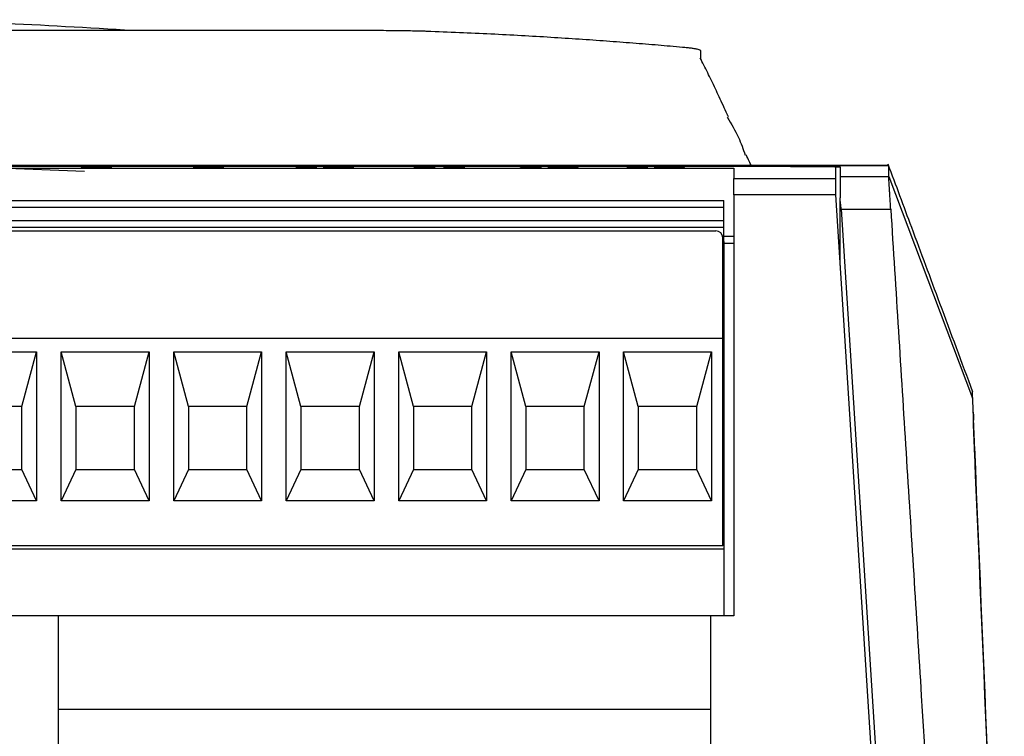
# Model space of a CAD drawing. Header units: millimetres. Extents: x 156922 to 157823, y 112322 to 113312.
# Tile 14 of 123: x 157481 to 157525, y 112600 to 112632. Entities that reach past the tile are written whole.
import ezdxf

# ---------------------------------------------------------------- set-up
doc = ezdxf.new("R2010")
doc.units = ezdxf.units.MM

msp = doc.modelspace()

# ---------------------------------------------------------------- linework, layer by layer
at = {"color": 7, "linetype": 'Continuous', "lineweight": 25}
for p, q in [((157472.426, 112631.723), (157495.799, 112631.723)), ((157511.426, 112630.813), (157511.426, 112630.423)), ((157519.792, 112625.704), (157398.554, 112625.704)), ((157398.554, 112625.703), (157519.79, 112625.703)), ((157515.426, 112625.672), (157472.426, 112625.672)), ((157494.026, 112625.652), (157494.343, 112625.652)), ((157494.026, 112625.642), (157494.026, 112625.652)), ((157494.86, 112625.639), (157494.86, 112625.649)), ((157495.799, 112625.639), (157495.799, 112625.649)), ((157499.28, 112625.652), (157499.597, 112625.652)), ((157499.28, 112625.642), (157499.28, 112625.652)), ((157500.595, 112625.652), (157500.912, 112625.652)), ((157500.595, 112625.642), (157500.595, 112625.652)), ((157504.009, 112625.652), (157504.325, 112625.652)), ((157504.009, 112625.642), (157504.009, 112625.652)), ((157508.737, 112625.652), (157509.054, 112625.652)), ((157508.737, 112625.642), (157508.737, 112625.652)), ((157510.492, 112625.639), (157510.492, 112625.649)), ((157472.426, 112625.59), (157512.911, 112625.59)), ((157480.223, 112625.603), (157484.038, 112625.462)), ((157484.24, 112625.626), (157484.24, 112625.636)), ((157484.286, 112625.617), (157484.286, 112625.627)), ((157484.338, 112625.633), (157484.338, 112625.643)), ((157484.786, 112625.633), (157484.786, 112625.643)), ((157484.839, 112625.617), (157484.826, 112625.615)), ((157484.839, 112625.617), (157484.839, 112625.627)), ((157484.882, 112625.626), (157484.882, 112625.636)), ((157488.931, 112625.625), (157489.326, 112625.626)), ((157489.326, 112625.616), (157489.234, 112625.615)), ((157489.274, 112625.631), (157489.274, 112625.641)), ((157489.326, 112625.616), (157489.326, 112625.626)), ((157489.549, 112625.614), (157489.549, 112625.621)), ((157494.026, 112625.642), (157493.948, 112625.64)), ((157494.343, 112625.615), (157493.948, 112625.615)), ((157494.343, 112625.642), (157494.026, 112625.642)), ((157495.052, 112625.624), (157495.052, 112625.634)), ((157495.605, 112625.624), (157495.605, 112625.634)), ((157495.605, 112625.624), (157495.605, 112625.634)), ((157496, 112625.624), (157496, 112625.634)), ((157499.28, 112625.642), (157499.201, 112625.64)), ((157499.597, 112625.615), (157499.201, 112625.615)), ((157499.597, 112625.642), (157499.28, 112625.642)), ((157500.595, 112625.642), (157500.516, 112625.64)), ((157500.912, 112625.615), (157500.516, 112625.615)), ((157500.912, 112625.642), (157500.595, 112625.642)), ((157504.009, 112625.642), (157503.909, 112625.639)), ((157504.325, 112625.615), (157503.93, 112625.615)), ((157504.325, 112625.642), (157504.009, 112625.642)), ((157505.983, 112625.615), (157504.639, 112625.615)), ((157505.087, 112625.641), (157504.692, 112625.642)), ((157505.195, 112625.622), (157505.195, 112625.632)), ((157505.219, 112625.622), (157505.195, 112625.622)), ((157505.219, 112625.622), (157505.983, 112625.622)), ((157505.219, 112625.615), (157505.219, 112625.622)), ((157505.588, 112625.632), (157505.588, 112625.642)), ((157508.737, 112625.642), (157508.659, 112625.64)), ((157509.054, 112625.615), (157508.659, 112625.615)), ((157509.054, 112625.642), (157508.737, 112625.642)), ((157509.368, 112625.626), (157509.763, 112625.627)), ((157509.816, 112625.642), (157509.421, 112625.643)), ((157509.763, 112625.617), (157509.631, 112625.617)), ((157509.763, 112625.617), (157509.763, 112625.627)), ((157509.959, 112625.628), (157509.959, 112625.638)), ((157510.238, 112625.633), (157510.238, 112625.643)), ((157510.317, 112625.617), (157510.317, 112625.627)), ((157510.337, 112625.626), (157510.337, 112625.636)), ((157510.528, 112625.638), (157510.492, 112625.639)), ((157517.626, 112625.218), (157519.79, 112625.218)), ((157519.79, 112625.218), (157523.511, 112615.368)), ((157512.911, 112625.131), (157517.426, 112625.131)), ((157512.911, 112624.405), (157512.911, 112625.131)), ((157517.426, 112625.131), (157517.426, 112624.405)), ((157512.911, 112624.405), (157512.911, 112605.703)), ((157517.426, 112624.405), (157512.911, 112624.405)), ((157517.426, 112624.405), (157520.249, 112580.006)), ((157447.461, 112624.153), (157512.461, 112624.153)), ((157512.461, 112623.853), (157512.461, 112624.153)), ((157517.626, 112621.26), (157517.626, 112624.271)), ((157447.461, 112623.853), (157512.461, 112623.853)), ((157512.461, 112623.253), (157512.461, 112623.853)), ((157517.675, 112623.772), (157520.463, 112579.955)), ((157517.675, 112623.772), (157519.882, 112623.772)), ((157512.461, 112623.253), (157447.461, 112623.253)), ((157512.461, 112622.953), (157512.461, 112623.253)), ((157512.461, 112622.953), (157447.461, 112622.953)), ((157447.811, 112622.803), (157512.111, 112622.803)), ((157512.461, 112622.328), (157512.461, 112622.953)), ((157512.411, 112618.028), (157512.411, 112622.503)), ((157512.911, 112622.554), (157512.461, 112622.554)), ((157512.461, 112622.328), (157512.461, 112622.243)), ((157512.911, 112622.243), (157512.461, 112622.243)), ((157512.461, 112622.243), (157512.461, 112605.703)), ((157512.911, 112622.243), (157512.461, 112622.243)), ((157512.461, 112622.243), (157512.461, 112622.243)), ((157517.553, 112622.4), (157517.626, 112622.4)), ((157517.626, 112622.366), (157517.555, 112622.366)), ((157512.411, 112618.028), (157447.511, 112618.028)), ((157512.411, 112608.803), (157512.411, 112618.028)), ((157478.008, 112617.428), (157481.914, 112617.428)), ((157481.261, 112615.003), (157481.914, 112617.428)), ((157481.914, 112617.428), (157481.914, 112610.803)), ((157483.008, 112610.803), (157483.008, 112617.428)), ((157483.008, 112617.428), (157486.914, 112617.428)), ((157483.661, 112615.003), (157483.008, 112617.428)), ((157486.261, 112615.003), (157486.914, 112617.428)), ((157486.914, 112617.428), (157486.914, 112610.803)), ((157488.008, 112610.803), (157488.008, 112617.428)), ((157488.008, 112617.428), (157491.914, 112617.428)), ((157488.661, 112615.003), (157488.008, 112617.428)), ((157491.261, 112615.003), (157491.914, 112617.428)), ((157491.914, 112617.428), (157491.914, 112610.803)), ((157493.008, 112610.803), (157493.008, 112617.428)), ((157493.008, 112617.428), (157496.914, 112617.428)), ((157493.661, 112615.003), (157493.008, 112617.428)), ((157496.261, 112615.003), (157496.914, 112617.428)), ((157496.914, 112617.428), (157496.914, 112610.803)), ((157498.008, 112610.803), (157498.008, 112617.428)), ((157498.008, 112617.428), (157501.914, 112617.428)), ((157498.661, 112615.003), (157498.008, 112617.428)), ((157501.261, 112615.003), (157501.914, 112617.428)), ((157501.914, 112617.428), (157501.914, 112610.803)), ((157503.008, 112610.803), (157503.008, 112617.428)), ((157503.008, 112617.428), (157506.914, 112617.428)), ((157503.661, 112615.003), (157503.008, 112617.428)), ((157506.261, 112615.003), (157506.914, 112617.428)), ((157506.914, 112617.428), (157506.914, 112610.803)), ((157508.008, 112610.803), (157508.008, 112617.428)), ((157508.008, 112617.428), (157511.914, 112617.428)), ((157508.661, 112615.003), (157508.008, 112617.428)), ((157511.261, 112615.003), (157511.914, 112617.428)), ((157511.914, 112617.428), (157511.914, 112610.803)), ((157523.511, 112615.368), (157523.511, 112615.671)), ((157481.261, 112615.003), (157478.661, 112615.003)), ((157481.261, 112612.203), (157481.261, 112615.003)), ((157483.661, 112615.003), (157483.661, 112612.203)), ((157486.261, 112615.003), (157483.661, 112615.003)), ((157486.261, 112612.203), (157486.261, 112615.003)), ((157488.661, 112615.003), (157488.661, 112612.203)), ((157491.261, 112615.003), (157488.661, 112615.003)), ((157491.261, 112612.203), (157491.261, 112615.003)), ((157493.661, 112615.003), (157493.661, 112612.203)), ((157496.261, 112615.003), (157493.661, 112615.003)), ((157496.261, 112612.203), (157496.261, 112615.003)), ((157498.661, 112615.003), (157498.661, 112612.203)), ((157501.261, 112615.003), (157498.661, 112615.003)), ((157501.261, 112612.203), (157501.261, 112615.003)), ((157503.661, 112615.003), (157503.661, 112612.203)), ((157506.261, 112615.003), (157503.661, 112615.003)), ((157506.261, 112612.203), (157506.261, 112615.003)), ((157508.661, 112615.003), (157508.661, 112612.203)), ((157511.261, 112615.003), (157508.661, 112615.003)), ((157511.261, 112612.203), (157511.261, 112615.003)), ((157523.558, 112614.658), (157523.56, 112614.398)), ((157478.661, 112612.203), (157481.261, 112612.203)), ((157481.914, 112610.803), (157481.261, 112612.203)), ((157483.661, 112612.203), (157483.008, 112610.803)), ((157483.661, 112612.203), (157486.261, 112612.203)), ((157486.914, 112610.803), (157486.261, 112612.203)), ((157488.661, 112612.203), (157488.008, 112610.803)), ((157488.661, 112612.203), (157491.261, 112612.203)), ((157491.914, 112610.803), (157491.261, 112612.203)), ((157493.661, 112612.203), (157493.008, 112610.803)), ((157493.661, 112612.203), (157496.261, 112612.203)), ((157496.914, 112610.803), (157496.261, 112612.203)), ((157498.661, 112612.203), (157498.008, 112610.803)), ((157498.661, 112612.203), (157501.261, 112612.203)), ((157501.914, 112610.803), (157501.261, 112612.203)), ((157503.661, 112612.203), (157503.008, 112610.803)), ((157503.661, 112612.203), (157506.261, 112612.203)), ((157506.914, 112610.803), (157506.261, 112612.203)), ((157508.661, 112612.203), (157508.008, 112610.803)), ((157508.661, 112612.203), (157511.261, 112612.203)), ((157511.914, 112610.803), (157511.261, 112612.203)), ((157481.914, 112610.803), (157478.008, 112610.803)), ((157486.914, 112610.803), (157483.008, 112610.803)), ((157491.914, 112610.803), (157488.008, 112610.803)), ((157496.914, 112610.803), (157493.008, 112610.803)), ((157501.914, 112610.803), (157498.008, 112610.803)), ((157506.914, 112610.803), (157503.008, 112610.803)), ((157511.914, 112610.803), (157508.008, 112610.803)), ((157512.461, 112608.653), (157447.011, 112608.653)), ((157512.411, 112608.803), (157447.511, 112608.803)), ((157482.878, 112605.703), (157447.011, 112605.703)), ((157482.878, 112605.703), (157482.878, 112601.553)), ((157511.878, 112605.703), (157482.878, 112605.703)), ((157511.878, 112601.553), (157511.878, 112605.703)), ((157512.911, 112605.703), (157511.878, 112605.703)), ((157482.878, 112601.553), (157511.878, 112601.553)), ((157482.878, 112601.553), (157482.878, 112582.653)), ((157511.878, 112582.653), (157511.878, 112601.553))]:
    msp.add_line(p, q, dxfattribs=at)
msp.add_arc((157512.111, 112622.503), 0.3, 0, 90, dxfattribs=at)
msp.add_ellipse((157509.445, 112067.258), major_axis=(-1.013, 555.444), ratio=0.449121, start_param=6.246328, end_param=6.246605, dxfattribs=at)
for points, knots in [([(157485.822, 112631.723), (157483.828, 112631.845), (157479.366, 112632.117), (157474.895, 112632.163), (157472.423, 112632.189)], [0, 0, 0, 0, 0.447017, 1, 1, 1, 1]), ([(157495.799, 112631.723), (157495.858, 112631.723), (157495.977, 112631.723), (157496.153, 112631.722), (157496.328, 112631.722), (157496.502, 112631.722), (157496.675, 112631.721), (157496.957, 112631.72), (157497.341, 112631.717), (157497.807, 112631.713), (157498.239, 112631.708), (157498.588, 112631.702), (157498.863, 112631.696), (157499.079, 112631.69), (157499.202, 112631.686), (157499.263, 112631.684)], [0, 0, 0, 0, 0.042416, 0.08461, 0.126665, 0.168661, 0.210679, 0.252802, 0.376573, 0.50026, 0.62388, 0.747617, 0.831623, 0.915535, 1, 1, 1, 1]), ([(157499.263, 112631.684), (157499.745, 112631.666), (157500.694, 112631.629), (157502.094, 112631.565), (157503.448, 112631.494), (157504.756, 112631.417), (157506.018, 112631.336), (157507.234, 112631.251), (157508.404, 112631.162), (157509.528, 112631.071), (157510.262, 112631.007), (157510.622, 112630.975)], [0, 0, 0, 0, 0.127276, 0.250511, 0.369705, 0.484857, 0.595968, 0.703038, 0.806067, 0.905054, 1, 1, 1, 1]), ([(157510.622, 112630.975), (157510.659, 112630.972), (157510.732, 112630.965), (157510.833, 112630.955), (157510.927, 112630.944), (157511.013, 112630.933), (157511.091, 112630.922), (157511.161, 112630.91), (157511.238, 112630.896), (157511.315, 112630.878), (157511.379, 112630.857), (157511.418, 112630.835), (157511.423, 112630.821), (157511.426, 112630.813)], [0, 0, 0, 0, 0.071751, 0.143249, 0.214594, 0.285887, 0.357229, 0.428721, 0.500462, 0.625582, 0.750188, 0.874815, 1, 1, 1, 1]), ([(157512.664, 112627.88), (157512.65, 112627.908), (157512.561, 112628.102), (157512.36, 112628.538), (157512.06, 112629.181), (157511.738, 112629.854), (157511.518, 112630.281), (157511.405, 112630.5)], [0, 0, 0, 0, 0.017898, 0.12149, 0.378189, 0.680467, 1, 1, 1, 1]), ([(157512.615, 112627.853), (157512.792, 112627.56), (157513.115, 112627.027), (157513.32, 112626.439), (157513.412, 112626.174)], [0, 0, 0, 0, 0.54959, 1, 1, 1, 1]), ([(157513.676, 112625.704), (157513.648, 112625.764), (157513.59, 112625.892), (157513.499, 112626.086), (157513.45, 112626.189)], [0, 0, 0, 0, 0.466134, 1, 1, 1, 1]), ([(157483.943, 112625.643), (157483.944, 112625.644), (157483.946, 112625.645), (157483.962, 112625.646), (157483.974, 112625.647), (157484.023, 112625.648), (157484.072, 112625.649), (157484.191, 112625.651), (157484.262, 112625.651), (157484.41, 112625.652), (157484.486, 112625.652), (157484.562, 112625.652)], [0, 0, 0, 0, 0.125, 0.125, 0.25, 0.25, 0.5, 0.5, 0.75, 0.75, 1, 1, 1, 1]), ([(157484.565, 112625.647), (157484.534, 112625.647), (157484.504, 112625.647), (157484.446, 112625.647), (157484.42, 112625.646), (157484.378, 112625.645), (157484.362, 112625.645), (157484.342, 112625.644), (157484.34, 112625.643), (157484.338, 112625.643)], [0, 0, 0, 0, 0.25, 0.25, 0.5, 0.5, 0.75, 0.75, 1, 1, 1, 1]), ([(157484.562, 112625.652), (157484.638, 112625.652), (157484.713, 112625.652), (157484.859, 112625.651), (157484.93, 112625.651), (157485.05, 112625.649), (157485.101, 112625.648), (157485.166, 112625.646), (157485.18, 112625.645), (157485.181, 112625.643)], [0, 0, 0, 0, 0.25, 0.25, 0.5, 0.5, 0.75, 0.75, 1, 1, 1, 1]), ([(157484.786, 112625.643), (157484.785, 112625.643), (157484.783, 112625.644), (157484.764, 112625.645), (157484.749, 112625.645), (157484.708, 112625.646), (157484.683, 112625.646), (157484.626, 112625.647), (157484.595, 112625.647), (157484.565, 112625.647)], [0, 0, 0, 0, 0.25, 0.25, 0.5, 0.5, 0.75, 0.75, 1, 1, 1, 1]), ([(157488.879, 112625.641), (157488.881, 112625.642), (157488.89, 112625.644), (157488.947, 112625.647), (157488.992, 112625.648), (157489.113, 112625.65), (157489.186, 112625.651), (157489.307, 112625.652), (157489.349, 112625.652), (157489.436, 112625.652), (157489.48, 112625.652), (157489.524, 112625.652)], [0, 0, 0, 0, 0.25, 0.25, 0.5, 0.5, 0.75, 0.75, 0.875, 0.875, 1, 1, 1, 1]), ([(157489.524, 112625.652), (157489.582, 112625.652), (157489.641, 112625.652), (157489.754, 112625.652), (157489.809, 112625.651), (157489.957, 112625.65), (157490.04, 112625.648), (157490.15, 112625.645), (157490.18, 112625.643), (157490.216, 112625.639), (157490.221, 112625.637), (157490.222, 112625.634)], [0, 0, 0, 0, 0.125, 0.125, 0.25, 0.25, 0.5, 0.5, 0.75, 0.75, 1, 1, 1, 1]), ([(157493.447, 112625.643), (157493.479, 112625.644), (157493.51, 112625.644), (157493.571, 112625.644), (157493.6, 112625.645), (157493.686, 112625.645), (157493.741, 112625.646), (157493.845, 112625.648), (157493.892, 112625.648), (157493.971, 112625.65), (157494.002, 112625.651), (157494.026, 112625.652)], [0, 0, 0, 0, 0.125, 0.125, 0.25, 0.25, 0.5, 0.5, 0.75, 0.75, 1, 1, 1, 1]), ([(157494.657, 112625.634), (157494.658, 112625.637), (157494.665, 112625.639), (157494.709, 112625.643), (157494.727, 112625.644), (157494.78, 112625.647), (157494.816, 112625.648), (157494.86, 112625.649)], [0, 0, 0, 0, 0.5, 0.5, 0.75, 0.75, 1, 1, 1, 1]), ([(157494.86, 112625.649), (157494.889, 112625.649), (157494.919, 112625.65), (157494.989, 112625.651), (157495.028, 112625.651), (157495.109, 112625.652), (157495.152, 112625.652), (157495.24, 112625.652), (157495.284, 112625.652), (157495.329, 112625.652)], [0, 0, 0, 0, 0.25, 0.25, 0.5, 0.5, 0.75, 0.75, 1, 1, 1, 1]), ([(157495.329, 112625.652), (157495.373, 112625.652), (157495.418, 112625.652), (157495.506, 112625.652), (157495.549, 112625.652), (157495.63, 112625.651), (157495.669, 112625.651), (157495.739, 112625.65), (157495.77, 112625.649), (157495.799, 112625.649)], [0, 0, 0, 0, 0.25, 0.25, 0.5, 0.5, 0.75, 0.75, 1, 1, 1, 1]), ([(157495.799, 112625.649), (157495.844, 112625.648), (157495.878, 112625.647), (157495.931, 112625.644), (157495.95, 112625.643), (157495.991, 112625.639), (157496, 112625.637), (157496, 112625.634)], [0, 0, 0, 0, 0.25, 0.25, 0.5, 0.5, 1, 1, 1, 1]), ([(157498.701, 112625.643), (157498.733, 112625.644), (157498.764, 112625.644), (157498.824, 112625.644), (157498.854, 112625.645), (157498.94, 112625.645), (157498.995, 112625.646), (157499.098, 112625.648), (157499.146, 112625.648), (157499.224, 112625.65), (157499.256, 112625.651), (157499.28, 112625.652)], [0, 0, 0, 0, 0.125, 0.125, 0.25, 0.25, 0.5, 0.5, 0.75, 0.75, 1, 1, 1, 1]), ([(157500.016, 112625.643), (157500.048, 112625.644), (157500.079, 112625.644), (157500.139, 112625.644), (157500.169, 112625.645), (157500.255, 112625.645), (157500.31, 112625.646), (157500.413, 112625.648), (157500.461, 112625.648), (157500.539, 112625.65), (157500.571, 112625.651), (157500.595, 112625.652)], [0, 0, 0, 0, 0.125, 0.125, 0.25, 0.25, 0.5, 0.5, 0.75, 0.75, 1, 1, 1, 1]), ([(157503.43, 112625.643), (157503.461, 112625.644), (157503.493, 112625.644), (157503.553, 112625.644), (157503.583, 112625.645), (157503.669, 112625.645), (157503.723, 112625.646), (157503.827, 112625.648), (157503.874, 112625.648), (157503.953, 112625.65), (157503.985, 112625.651), (157504.009, 112625.652)], [0, 0, 0, 0, 0.125, 0.125, 0.25, 0.25, 0.5, 0.5, 0.75, 0.75, 1, 1, 1, 1]), ([(157504.692, 112625.642), (157504.702, 112625.643), (157504.716, 112625.645), (157504.775, 112625.647), (157504.82, 112625.649), (157504.945, 112625.65), (157505.021, 112625.651), (157505.182, 112625.652), (157505.267, 112625.652), (157505.352, 112625.652)], [0, 0, 0, 0, 0.25, 0.25, 0.5, 0.5, 0.75, 0.75, 1, 1, 1, 1]), ([(157505.352, 112625.652), (157505.431, 112625.652), (157505.509, 112625.652), (157505.661, 112625.651), (157505.732, 112625.651), (157505.854, 112625.649), (157505.903, 112625.648), (157505.968, 112625.646), (157505.981, 112625.644), (157505.983, 112625.643)], [0, 0, 0, 0, 0.25, 0.25, 0.5, 0.5, 0.75, 0.75, 1, 1, 1, 1]), ([(157508.159, 112625.643), (157508.19, 112625.644), (157508.222, 112625.644), (157508.282, 112625.644), (157508.311, 112625.645), (157508.398, 112625.645), (157508.452, 112625.646), (157508.556, 112625.648), (157508.603, 112625.648), (157508.682, 112625.65), (157508.714, 112625.651), (157508.737, 112625.652)], [0, 0, 0, 0, 0.125, 0.125, 0.25, 0.25, 0.5, 0.5, 0.75, 0.75, 1, 1, 1, 1]), ([(157509.421, 112625.643), (157509.437, 112625.644), (157509.455, 112625.646), (157509.516, 112625.648), (157509.559, 112625.649), (157509.674, 112625.651), (157509.742, 112625.651), (157509.85, 112625.652), (157509.886, 112625.652), (157509.962, 112625.652), (157510, 112625.652), (157510.038, 112625.652)], [0, 0, 0, 0, 0.25, 0.25, 0.5, 0.5, 0.75, 0.75, 0.875, 0.875, 1, 1, 1, 1]), ([(157510.038, 112625.652), (157510.081, 112625.652), (157510.123, 112625.652), (157510.206, 112625.652), (157510.247, 112625.652), (157510.324, 112625.651), (157510.362, 112625.651), (157510.431, 112625.65), (157510.462, 112625.65), (157510.492, 112625.649)], [0, 0, 0, 0, 0.25, 0.25, 0.5, 0.5, 0.75, 0.75, 1, 1, 1, 1]), ([(157510.492, 112625.649), (157510.534, 112625.648), (157510.571, 112625.647), (157510.621, 112625.646), (157510.631, 112625.644), (157510.633, 112625.643)], [0, 0, 0, 0, 0.5, 0.5, 1, 1, 1, 1]), ([(157517.426, 112625.64), (157517.426, 112625.642), (157517.413, 112625.645), (157517.362, 112625.649), (157517.323, 112625.651), (157517.223, 112625.655), (157517.162, 112625.657), (157517.017, 112625.66), (157516.933, 112625.662), (157516.656, 112625.666), (157516.433, 112625.668), (157515.952, 112625.671), (157515.69, 112625.672), (157515.426, 112625.672)], [0, 0, 0, 0, 0.125, 0.125, 0.25, 0.25, 0.375, 0.375, 0.5, 0.5, 0.75, 0.75, 1, 1, 1, 1]), ([(157515.426, 112625.672), (157515.473, 112625.672), (157515.567, 112625.672), (157515.708, 112625.672), (157515.846, 112625.672), (157515.984, 112625.671), (157516.119, 112625.671), (157516.343, 112625.67), (157516.644, 112625.668), (157516.979, 112625.665), (157517.255, 112625.661), (157517.439, 112625.657), (157517.552, 112625.653), (157517.614, 112625.649), (157517.622, 112625.646), (157517.626, 112625.644)], [0, 0, 0, 0, 0.041121, 0.081911, 0.122538, 0.163173, 0.203987, 0.245147, 0.37066, 0.496298, 0.618666, 0.741136, 0.82767, 0.913421, 1, 1, 1, 1]), ([(157523.534, 112615.642), (157523.045, 112616.954), (157522.137, 112619.394), (157520.881, 112622.772), (157520.116, 112624.827), (157519.768, 112625.764)], [0, 0, 0, 0, 0.387837, 0.721083, 1, 1, 1, 1]), ([(157483.891, 112625.626), (157483.893, 112625.627), (157483.898, 112625.628), (157483.928, 112625.63), (157483.951, 112625.631), (157484.011, 112625.633), (157484.05, 112625.634), (157484.139, 112625.635), (157484.189, 112625.636), (157484.24, 112625.636)], [0, 0, 0, 0, 0.25, 0.25, 0.5, 0.5, 0.75, 0.75, 1, 1, 1, 1]), ([(157484.11, 112625.617), (157484.075, 112625.618), (157484.041, 112625.618), (157483.986, 112625.62), (157483.961, 112625.62), (157483.925, 112625.622), (157483.911, 112625.623), (157483.894, 112625.625), (157483.892, 112625.625), (157483.891, 112625.626)], [0, 0, 0, 0, 0.25, 0.25, 0.5, 0.5, 0.75, 0.75, 1, 1, 1, 1]), ([(157484.24, 112625.636), (157484.198, 112625.636), (157484.157, 112625.637), (157484.083, 112625.638), (157484.049, 112625.638), (157483.997, 112625.64), (157483.977, 112625.64), (157483.95, 112625.642), (157483.945, 112625.643), (157483.943, 112625.643)], [0, 0, 0, 0, 0.25, 0.25, 0.5, 0.5, 0.75, 0.75, 1, 1, 1, 1]), ([(157484.24, 112625.626), (157484.168, 112625.625), (157484.046, 112625.624), (157483.979, 112625.622), (157483.952, 112625.621)], [0, 0, 0, 0, 0.596916, 1, 1, 1, 1]), ([(157484.338, 112625.642), (157484.308, 112625.642), (157484.221, 112625.641), (157484.115, 112625.64), (157484.064, 112625.639), (157484.046, 112625.639)], [0, 0, 0, 0, 0.25521, 0.736624, 1, 1, 1, 1]), ([(157484.573, 112625.614), (157484.49, 112625.614), (157484.407, 112625.614), (157484.248, 112625.615), (157484.176, 112625.616), (157484.11, 112625.617)], [0, 0, 0, 0, 0.5, 0.5, 1, 1, 1, 1]), ([(157484.561, 112625.633), (157484.522, 112625.633), (157484.483, 112625.633), (157484.411, 112625.632), (157484.38, 112625.632), (157484.334, 112625.631), (157484.316, 112625.63), (157484.292, 112625.629), (157484.287, 112625.628), (157484.286, 112625.627)], [0, 0, 0, 0, 0.25, 0.25, 0.5, 0.5, 0.75, 0.75, 1, 1, 1, 1]), ([(157484.286, 112625.627), (157484.286, 112625.626), (157484.289, 112625.625), (157484.31, 112625.624), (157484.327, 112625.623), (157484.377, 112625.622), (157484.409, 112625.621), (157484.483, 112625.621), (157484.525, 112625.62), (157484.567, 112625.62)], [0, 0, 0, 0, 0.25, 0.25, 0.5, 0.5, 0.75, 0.75, 1, 1, 1, 1]), ([(157484.338, 112625.643), (157484.339, 112625.642), (157484.341, 112625.642), (157484.359, 112625.641), (157484.374, 112625.64), (157484.415, 112625.639), (157484.441, 112625.639), (157484.499, 112625.639), (157484.53, 112625.639), (157484.561, 112625.639)], [0, 0, 0, 0, 0.25, 0.25, 0.5, 0.5, 0.75, 0.75, 1, 1, 1, 1]), ([(157484.561, 112625.639), (157484.592, 112625.639), (157484.623, 112625.639), (157484.681, 112625.639), (157484.707, 112625.639), (157484.749, 112625.64), (157484.764, 112625.641), (157484.783, 112625.642), (157484.785, 112625.642), (157484.786, 112625.643)], [0, 0, 0, 0, 0.25, 0.25, 0.5, 0.5, 0.75, 0.75, 1, 1, 1, 1]), ([(157484.839, 112625.627), (157484.838, 112625.628), (157484.834, 112625.628), (157484.813, 112625.63), (157484.795, 112625.631), (157484.744, 112625.632), (157484.714, 112625.632), (157484.641, 112625.633), (157484.602, 112625.633), (157484.561, 112625.633)], [0, 0, 0, 0, 0.25, 0.25, 0.5, 0.5, 0.75, 0.75, 1, 1, 1, 1]), ([(157484.567, 112625.62), (157484.608, 112625.62), (157484.65, 112625.621), (157484.722, 112625.621), (157484.753, 112625.622), (157484.825, 112625.624), (157484.838, 112625.625), (157484.839, 112625.627)], [0, 0, 0, 0, 0.25, 0.25, 0.5, 0.5, 1, 1, 1, 1]), ([(157485.234, 112625.627), (157485.233, 112625.626), (157485.231, 112625.625), (157485.217, 112625.623), (157485.206, 112625.623), (157485.16, 112625.62), (157485.111, 112625.619), (157484.986, 112625.616), (157484.911, 112625.616), (157484.748, 112625.614), (157484.66, 112625.614), (157484.573, 112625.614)], [0, 0, 0, 0, 0.125, 0.125, 0.25, 0.25, 0.5, 0.5, 0.75, 0.75, 1, 1, 1, 1]), ([(157484.786, 112625.633), (157484.786, 112625.632), (157484.787, 112625.632), (157484.769, 112625.631), (157484.768, 112625.631)], [0, 0, 0, 0, 0.957814, 1, 1, 1, 1]), ([(157485.078, 112625.639), (157485.071, 112625.639), (157485.038, 112625.64), (157484.936, 112625.641), (157484.836, 112625.641), (157484.786, 112625.642)], [0, 0, 0, 0, 0.119599, 0.558314, 1, 1, 1, 1]), ([(157485.181, 112625.643), (157485.18, 112625.643), (157485.175, 112625.642), (157485.147, 112625.64), (157485.126, 112625.64), (157485.072, 112625.638), (157485.039, 112625.638), (157484.965, 112625.637), (157484.924, 112625.636), (157484.882, 112625.636)], [0, 0, 0, 0, 0.25, 0.25, 0.5, 0.5, 0.75, 0.75, 1, 1, 1, 1]), ([(157484.882, 112625.636), (157484.932, 112625.636), (157484.981, 112625.635), (157485.068, 112625.634), (157485.108, 112625.633), (157485.171, 112625.632), (157485.195, 112625.631), (157485.227, 112625.629), (157485.233, 112625.628), (157485.234, 112625.627)], [0, 0, 0, 0, 0.25, 0.25, 0.5, 0.5, 0.75, 0.75, 1, 1, 1, 1]), ([(157489.482, 112625.629), (157489.44, 112625.629), (157489.399, 112625.629), (157489.319, 112625.629), (157489.279, 112625.63), (157489.166, 112625.631), (157489.098, 112625.632), (157488.987, 112625.634), (157488.943, 112625.635), (157488.904, 112625.637), (157488.894, 112625.638), (157488.881, 112625.639), (157488.88, 112625.64), (157488.879, 112625.641)], [0, 0, 0, 0, 0.125, 0.125, 0.25, 0.25, 0.5, 0.5, 0.75, 0.75, 0.875, 0.875, 1, 1, 1, 1]), ([(157489.493, 112625.614), (157489.421, 112625.614), (157489.35, 112625.614), (157489.214, 112625.615), (157489.151, 112625.616), (157489.051, 112625.618), (157489.014, 112625.619), (157488.959, 112625.622), (157488.944, 112625.623), (157488.931, 112625.625)], [0, 0, 0, 0, 0.25, 0.25, 0.5, 0.5, 0.75, 0.75, 1, 1, 1, 1]), ([(157489.275, 112625.641), (157489.219, 112625.641), (157489.103, 112625.64), (157488.986, 112625.638), (157488.952, 112625.636), (157488.94, 112625.636)], [0, 0, 0, 0, 0.382234, 0.790872, 1, 1, 1, 1]), ([(157489.532, 112625.646), (157489.494, 112625.646), (157489.456, 112625.646), (157489.386, 112625.646), (157489.354, 112625.645), (157489.307, 112625.644), (157489.293, 112625.644), (157489.277, 112625.642), (157489.275, 112625.642), (157489.274, 112625.641)], [0, 0, 0, 0, 0.25, 0.25, 0.5, 0.5, 0.75, 0.75, 1, 1, 1, 1]), ([(157489.274, 112625.641), (157489.274, 112625.64), (157489.277, 112625.64), (157489.296, 112625.638), (157489.312, 112625.638), (157489.364, 112625.637), (157489.398, 112625.636), (157489.472, 112625.635), (157489.513, 112625.635), (157489.553, 112625.635)], [0, 0, 0, 0, 0.25, 0.25, 0.5, 0.5, 0.75, 0.75, 1, 1, 1, 1]), ([(157489.326, 112625.626), (157489.335, 112625.624), (157489.348, 112625.623), (157489.407, 112625.622), (157489.432, 112625.621), (157489.488, 112625.621), (157489.519, 112625.621), (157489.549, 112625.621)], [0, 0, 0, 0, 0.5, 0.5, 0.75, 0.75, 1, 1, 1, 1]), ([(157489.858, 112625.632), (157489.834, 112625.632), (157489.809, 112625.631), (157489.752, 112625.63), (157489.721, 112625.63), (157489.657, 112625.63), (157489.622, 112625.629), (157489.553, 112625.629), (157489.517, 112625.629), (157489.482, 112625.629)], [0, 0, 0, 0, 0.25, 0.25, 0.5, 0.5, 0.75, 0.75, 1, 1, 1, 1]), ([(157490.222, 112625.634), (157490.22, 112625.632), (157490.215, 112625.63), (157490.178, 112625.625), (157490.145, 112625.623), (157490.031, 112625.619), (157489.946, 112625.617), (157489.789, 112625.615), (157489.733, 112625.615), (157489.615, 112625.614), (157489.554, 112625.614), (157489.493, 112625.614)], [0, 0, 0, 0, 0.25, 0.25, 0.5, 0.5, 0.75, 0.75, 0.875, 0.875, 1, 1, 1, 1]), ([(157489.827, 112625.641), (157489.827, 112625.641), (157489.822, 112625.642), (157489.8, 112625.644), (157489.78, 112625.644), (157489.725, 112625.645), (157489.692, 112625.646), (157489.635, 112625.646), (157489.615, 112625.646), (157489.574, 112625.646), (157489.553, 112625.646), (157489.532, 112625.646)], [0, 0, 0, 0, 0.25, 0.25, 0.5, 0.5, 0.75, 0.75, 0.875, 0.875, 1, 1, 1, 1]), ([(157489.549, 112625.621), (157489.58, 112625.621), (157489.611, 112625.621), (157489.667, 112625.622), (157489.692, 112625.622), (157489.735, 112625.623), (157489.754, 112625.623), (157489.784, 112625.624), (157489.794, 112625.625), (157489.822, 112625.626), (157489.832, 112625.628), (157489.849, 112625.63), (157489.854, 112625.631), (157489.858, 112625.632)], [0, 0, 0, 0, 0.125, 0.125, 0.25, 0.25, 0.375, 0.375, 0.5, 0.5, 0.75, 0.75, 1, 1, 1, 1]), ([(157489.553, 112625.635), (157489.591, 112625.635), (157489.629, 112625.635), (157489.699, 112625.636), (157489.731, 112625.636), (157489.784, 112625.637), (157489.801, 112625.638), (157489.823, 112625.639), (157489.826, 112625.64), (157489.827, 112625.641)], [0, 0, 0, 0, 0.25, 0.25, 0.5, 0.5, 0.75, 0.75, 1, 1, 1, 1]), ([(157489.858, 112625.622), (157489.854, 112625.621), (157489.846, 112625.619), (157489.819, 112625.617), (157489.806, 112625.616)], [0, 0, 0, 0, 0.525334, 1, 1, 1, 1]), ([(157490.222, 112625.624), (157490.219, 112625.626), (157490.211, 112625.631), (157490.133, 112625.636), (157489.99, 112625.639), (157489.879, 112625.64), (157489.832, 112625.641)], [0, 0, 0, 0, 0.320377, 0.643361, 0.849715, 1, 1, 1, 1]), ([(157493.948, 112625.642), (157493.877, 112625.641), (157493.801, 112625.64), (157493.632, 112625.638), (157493.542, 112625.637), (157493.447, 112625.636)], [0, 0, 0, 0, 0.5, 0.5, 1, 1, 1, 1]), ([(157495.329, 112625.614), (157495.27, 112625.614), (157495.212, 112625.614), (157495.098, 112625.615), (157495.043, 112625.615), (157494.895, 112625.617), (157494.813, 112625.619), (157494.718, 112625.623), (157494.692, 112625.626), (157494.663, 112625.63), (157494.658, 112625.632), (157494.657, 112625.634)], [0, 0, 0, 0, 0.125, 0.125, 0.25, 0.25, 0.5, 0.5, 0.75, 0.75, 1, 1, 1, 1]), ([(157494.86, 112625.639), (157494.81, 112625.637), (157494.719, 112625.635), (157494.691, 112625.632), (157494.679, 112625.63)], [0, 0, 0, 0, 0.553979, 1, 1, 1, 1]), ([(157495.077, 112625.641), (157495.055, 112625.641), (157494.968, 112625.641), (157494.906, 112625.64), (157494.86, 112625.639)], [0, 0, 0, 0, 0.258531, 1, 1, 1, 1]), ([(157495.096, 112625.643), (157495.085, 112625.642), (157495.077, 112625.642), (157495.071, 112625.641), (157495.066, 112625.64), (157495.062, 112625.639), (157495.059, 112625.639), (157495.054, 112625.637), (157495.053, 112625.636), (157495.052, 112625.634)], [0, 0, 0, 0, 0.0001255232, 0.0001255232, 0.0001255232, 0.0002506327, 0.0002506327, 0.0002506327, 0.0004998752, 0.0004998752, 0.0004998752, 0.0004998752]), ([(157495.052, 112625.634), (157495.053, 112625.633), (157495.053, 112625.632), (157495.06, 112625.629), (157495.064, 112625.628), (157495.089, 112625.625), (157495.11, 112625.624), (157495.168, 112625.622), (157495.196, 112625.622), (157495.259, 112625.621), (157495.294, 112625.621), (157495.329, 112625.621)], [0, 0, 0, 0, 0.25, 0.25, 0.5, 0.5, 0.75, 0.75, 0.875, 0.875, 1, 1, 1, 1]), ([(157495.097, 112625.615), (157495.094, 112625.615), (157495.061, 112625.617), (157495.059, 112625.62), (157495.054, 112625.623), (157495.052, 112625.624)], [0, 0, 0, 0, 0.042369, 0.51668, 1, 1, 1, 1]), ([(157495.329, 112625.646), (157495.301, 112625.646), (157495.273, 112625.646), (157495.221, 112625.646), (157495.196, 112625.646), (157495.134, 112625.645), (157495.114, 112625.644), (157495.096, 112625.643)], [0, 0, 0, 0, 0.25, 0.25, 0.5, 0.5, 1, 1, 1, 1]), ([(157495.605, 112625.634), (157495.605, 112625.637), (157495.604, 112625.639), (157495.575, 112625.642), (157495.566, 112625.643), (157495.542, 112625.644), (157495.528, 112625.644), (157495.489, 112625.645), (157495.461, 112625.646), (157495.399, 112625.646), (157495.364, 112625.646), (157495.329, 112625.646)], [0, 0, 0, 0, 0.5, 0.5, 0.625, 0.625, 0.75, 0.75, 0.875, 0.875, 1, 1, 1, 1]), ([(157495.329, 112625.621), (157495.357, 112625.621), (157495.384, 112625.621), (157495.437, 112625.621), (157495.462, 112625.622), (157495.524, 112625.623), (157495.544, 112625.624), (157495.561, 112625.625)], [0, 0, 0, 0, 0.25, 0.25, 0.5, 0.5, 1, 1, 1, 1]), ([(157495.797, 112625.618), (157495.768, 112625.618), (157495.738, 112625.617), (157495.668, 112625.616), (157495.629, 112625.615), (157495.548, 112625.615), (157495.505, 112625.615), (157495.418, 112625.614), (157495.373, 112625.614), (157495.329, 112625.614)], [0, 0, 0, 0, 0.25, 0.25, 0.5, 0.5, 0.75, 0.75, 1, 1, 1, 1]), ([(157495.561, 112625.625), (157495.572, 112625.626), (157495.581, 112625.626), (157495.586, 112625.627), (157495.591, 112625.628), (157495.595, 112625.629), (157495.598, 112625.63), (157495.604, 112625.631), (157495.605, 112625.633), (157495.605, 112625.634)], [0, 0, 0, 0, 0.0001250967, 0.0001250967, 0.0001250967, 0.0002497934, 0.0002497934, 0.0002497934, 0.0004982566, 0.0004982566, 0.0004982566, 0.0004982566]), ([(157495.799, 112625.639), (157495.754, 112625.64), (157495.692, 112625.641), (157495.605, 112625.641), (157495.582, 112625.641)], [0, 0, 0, 0, 0.731405, 1, 1, 1, 1]), ([(157496, 112625.634), (157496, 112625.631), (157495.992, 112625.629), (157495.949, 112625.625), (157495.931, 112625.623), (157495.878, 112625.621), (157495.842, 112625.619), (157495.797, 112625.618)], [0, 0, 0, 0, 0.5, 0.5, 0.75, 0.75, 1, 1, 1, 1]), ([(157499.201, 112625.642), (157499.131, 112625.641), (157499.054, 112625.64), (157498.885, 112625.638), (157498.795, 112625.637), (157498.701, 112625.636)], [0, 0, 0, 0, 0.5, 0.5, 1, 1, 1, 1]), ([(157500.516, 112625.642), (157500.446, 112625.641), (157500.369, 112625.64), (157500.2, 112625.638), (157500.11, 112625.637), (157500.016, 112625.636)], [0, 0, 0, 0, 0.5, 0.5, 1, 1, 1, 1]), ([(157503.93, 112625.642), (157503.859, 112625.641), (157503.783, 112625.64), (157503.614, 112625.638), (157503.524, 112625.637), (157503.43, 112625.636)], [0, 0, 0, 0, 0.5, 0.5, 1, 1, 1, 1]), ([(157504.639, 112625.615), (157504.645, 112625.616), (157504.652, 112625.616), (157504.673, 112625.618), (157504.687, 112625.619), (157504.735, 112625.621), (157504.78, 112625.623), (157504.939, 112625.627), (157505.067, 112625.629), (157505.195, 112625.632)], [0, 0, 0, 0, 0.125, 0.125, 0.25, 0.25, 0.5, 0.5, 1, 1, 1, 1]), ([(157505.195, 112625.622), (157505.131, 112625.62), (157505.011, 112625.618), (157504.905, 112625.616), (157504.855, 112625.615)], [0, 0, 0, 0, 0.533391, 1, 1, 1, 1]), ([(157505.344, 112625.646), (157505.306, 112625.646), (157505.268, 112625.646), (157505.198, 112625.646), (157505.168, 112625.645), (157505.104, 112625.644), (157505.092, 112625.642), (157505.087, 112625.641)], [0, 0, 0, 0, 0.25, 0.25, 0.5, 0.5, 1, 1, 1, 1]), ([(157505.195, 112625.632), (157505.25, 112625.633), (157505.305, 112625.634), (157505.412, 112625.635), (157505.465, 112625.636), (157505.51, 112625.638)], [0, 0, 0, 0, 0.5, 0.5, 1, 1, 1, 1]), ([(157505.784, 112625.634), (157505.699, 112625.632), (157505.596, 112625.63), (157505.445, 112625.627), (157505.395, 112625.626), (157505.322, 112625.625), (157505.299, 112625.625), (157505.256, 112625.624), (157505.237, 112625.623), (157505.219, 112625.622)], [0, 0, 0, 0, 0.5, 0.5, 0.75, 0.75, 0.875, 0.875, 1, 1, 1, 1]), ([(157505.588, 112625.642), (157505.587, 112625.642), (157505.585, 112625.643), (157505.567, 112625.644), (157505.551, 112625.645), (157505.506, 112625.646), (157505.478, 112625.646), (157505.414, 112625.646), (157505.379, 112625.646), (157505.344, 112625.646)], [0, 0, 0, 0, 0.25, 0.25, 0.5, 0.5, 0.75, 0.75, 1, 1, 1, 1]), ([(157505.51, 112625.638), (157505.531, 112625.638), (157505.552, 112625.639), (157505.58, 112625.64), (157505.586, 112625.641), (157505.588, 112625.642)], [0, 0, 0, 0, 0.5, 0.5, 1, 1, 1, 1]), ([(157505.983, 112625.633), (157505.977, 112625.634), (157505.967, 112625.636), (157505.865, 112625.639), (157505.736, 112625.641), (157505.634, 112625.641), (157505.588, 112625.642)], [0, 0, 0, 0, 0.2740007, 0.5506823, 0.7926129, 1, 1, 1, 1]), ([(157505.983, 112625.643), (157505.982, 112625.642), (157505.979, 112625.641), (157505.96, 112625.639), (157505.946, 112625.639), (157505.893, 112625.636), (157505.841, 112625.635), (157505.784, 112625.634)], [0, 0, 0, 0, 0.25, 0.25, 0.5, 0.5, 1, 1, 1, 1]), ([(157508.659, 112625.642), (157508.588, 112625.641), (157508.512, 112625.64), (157508.343, 112625.638), (157508.253, 112625.637), (157508.159, 112625.636)], [0, 0, 0, 0, 0.5, 0.5, 1, 1, 1, 1]), ([(157510.033, 112625.614), (157509.95, 112625.614), (157509.868, 112625.614), (157509.71, 112625.616), (157509.638, 112625.616), (157509.517, 112625.619), (157509.467, 112625.62), (157509.397, 112625.623), (157509.379, 112625.625), (157509.368, 112625.626)], [0, 0, 0, 0, 0.25, 0.25, 0.5, 0.5, 0.75, 0.75, 1, 1, 1, 1]), ([(157509.763, 112625.627), (157509.769, 112625.626), (157509.775, 112625.626), (157509.8, 112625.624), (157509.817, 112625.623), (157509.864, 112625.622), (157509.894, 112625.622), (157509.946, 112625.621), (157509.965, 112625.621), (157510.002, 112625.621), (157510.022, 112625.621), (157510.041, 112625.621)], [0, 0, 0, 0, 0.25, 0.25, 0.5, 0.5, 0.75, 0.75, 0.875, 0.875, 1, 1, 1, 1]), ([(157510.042, 112625.646), (157510.01, 112625.646), (157509.978, 112625.646), (157509.921, 112625.646), (157509.897, 112625.645), (157509.858, 112625.645), (157509.844, 112625.644), (157509.825, 112625.643), (157509.821, 112625.642), (157509.816, 112625.642)], [0, 0, 0, 0, 0.25, 0.25, 0.5, 0.5, 0.75, 0.75, 1, 1, 1, 1]), ([(157510.078, 112625.633), (157510.065, 112625.633), (157510.052, 112625.633), (157510.038, 112625.633), (157510.025, 112625.633), (157510.012, 112625.633), (157509.999, 112625.633), (157509.973, 112625.633), (157509.947, 112625.633), (157509.922, 112625.632)], [0, 0, 0, 0, 0.0000401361, 0.0000401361, 0.0000401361, 0.0000802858, 0.0000802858, 0.0000802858, 0.0001600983, 0.0001600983, 0.0001600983, 0.0001600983]), ([(157509.959, 112625.638), (157509.994, 112625.638), (157510.03, 112625.638), (157510.099, 112625.639), (157510.133, 112625.639), (157510.186, 112625.64), (157510.207, 112625.64), (157510.233, 112625.641), (157510.236, 112625.642), (157510.238, 112625.643)], [0, 0, 0, 0, 0.25, 0.25, 0.5, 0.5, 0.75, 0.75, 1, 1, 1, 1]), ([(157510.712, 112625.627), (157510.711, 112625.626), (157510.708, 112625.625), (157510.691, 112625.623), (157510.678, 112625.623), (157510.625, 112625.62), (157510.572, 112625.619), (157510.445, 112625.617), (157510.37, 112625.616), (157510.208, 112625.614), (157510.12, 112625.614), (157510.033, 112625.614)], [0, 0, 0, 0, 0.125, 0.125, 0.25, 0.25, 0.5, 0.5, 0.75, 0.75, 1, 1, 1, 1]), ([(157510.041, 112625.621), (157510.081, 112625.621), (157510.121, 112625.621), (157510.192, 112625.622), (157510.223, 112625.622), (157510.273, 112625.624), (157510.291, 112625.624), (157510.312, 112625.626), (157510.316, 112625.626), (157510.317, 112625.627)], [0, 0, 0, 0, 0.25, 0.25, 0.5, 0.5, 0.75, 0.75, 1, 1, 1, 1]), ([(157510.238, 112625.643), (157510.237, 112625.643), (157510.235, 112625.644), (157510.219, 112625.645), (157510.207, 112625.645), (157510.171, 112625.646), (157510.148, 112625.646), (157510.098, 112625.646), (157510.07, 112625.646), (157510.042, 112625.646)], [0, 0, 0, 0, 0.25, 0.25, 0.5, 0.5, 0.75, 0.75, 1, 1, 1, 1]), ([(157510.317, 112625.627), (157510.315, 112625.628), (157510.313, 112625.629), (157510.296, 112625.63), (157510.282, 112625.631), (157510.241, 112625.632), (157510.214, 112625.632), (157510.151, 112625.633), (157510.115, 112625.633), (157510.078, 112625.633)], [0, 0, 0, 0, 0.25, 0.25, 0.5, 0.5, 0.75, 0.75, 1, 1, 1, 1]), ([(157510.492, 112625.639), (157510.462, 112625.64), (157510.389, 112625.641), (157510.293, 112625.641), (157510.238, 112625.642)], [0, 0, 0, 0, 0.416936, 1, 1, 1, 1]), ([(157510.633, 112625.643), (157510.631, 112625.643), (157510.626, 112625.642), (157510.598, 112625.64), (157510.576, 112625.639), (157510.494, 112625.637), (157510.417, 112625.636), (157510.337, 112625.636)], [0, 0, 0, 0, 0.25, 0.25, 0.5, 0.5, 1, 1, 1, 1]), ([(157510.337, 112625.636), (157510.391, 112625.635), (157510.443, 112625.635), (157510.538, 112625.634), (157510.578, 112625.633), (157510.646, 112625.632), (157510.672, 112625.631), (157510.705, 112625.629), (157510.71, 112625.628), (157510.712, 112625.627)], [0, 0, 0, 0, 0.25, 0.25, 0.5, 0.5, 0.75, 0.75, 1, 1, 1, 1]), ([(157510.643, 112625.621), (157510.624, 112625.622), (157510.579, 112625.624), (157510.468, 112625.625), (157510.378, 112625.625), (157510.337, 112625.626)], [0, 0, 0, 0, 0.280325, 0.677901, 1, 1, 1, 1]), ([(157517.626, 112625.218), (157517.626, 112625.204), (157517.626, 112625.11), (157517.626, 112624.781), (157517.626, 112624.547), (157517.626, 112624.271)], [0, 0, 0, 0, 0.5, 0.5, 1, 1, 1, 1]), ([(157519.882, 112623.772), (157519.879, 112623.816), (157519.873, 112623.903), (157519.866, 112624.028), (157519.858, 112624.147), (157519.851, 112624.258), (157519.845, 112624.362), (157519.839, 112624.459), (157519.833, 112624.549), (157519.828, 112624.632), (157519.823, 112624.707), (157519.818, 112624.776), (157519.814, 112624.839), (157519.809, 112624.929), (157519.802, 112625.033), (157519.796, 112625.131), (157519.792, 112625.197), (157519.791, 112625.211), (157519.79, 112625.218)], [0, 0, 0, 0, 0.055458, 0.109491, 0.162099, 0.213281, 0.263039, 0.311371, 0.358279, 0.403763, 0.447822, 0.490457, 0.531668, 0.571455, 0.680439, 0.788186, 0.894704, 1, 1, 1, 1]), ([(157517.675, 112623.772), (157517.672, 112623.816), (157517.666, 112623.903), (157517.654, 112624.03), (157517.641, 112624.153), (157517.631, 112624.231), (157517.626, 112624.271)], [0, 0, 0, 0, 0.25014, 0.499376, 0.748925, 1, 1, 1, 1]), ([(157519.882, 112623.772), (157520.108, 112620.168), (157520.335, 112616.562), (157520.788, 112609.352), (157521.468, 112598.537), (157522.148, 112587.722), (157522.601, 112580.511)], [0, 0, 0, 0, 0.25, 0.25, 0.5, 1, 1, 1, 1]), ([(157523.558, 112614.698), (157523.544, 112614.995), (157523.528, 112615.336), (157523.514, 112615.632), (157523.512, 112615.672)], [0, 0, 0, 0, 0.868014, 1, 1, 1, 1]), ([(157523.512, 112615.368), (157523.512, 112615.366), (157523.512, 112615.36), (157523.512, 112615.342), (157523.513, 112615.317), (157523.514, 112615.283), (157523.516, 112615.242), (157523.519, 112615.159), (157523.525, 112615.007), (157523.536, 112614.745), (157523.549, 112614.426), (157523.562, 112614.097), (157523.575, 112613.783), (157523.587, 112613.499), (157523.596, 112613.299), (157523.6, 112613.199)], [0, 0, 0, 0, 0.041937, 0.083568, 0.125008, 0.166369, 0.207769, 0.249322, 0.37371, 0.499224, 0.625065, 0.75002, 0.833106, 0.916124, 1, 1, 1, 1]), ([(157523.555, 112614.369), (157523.555, 112614.394), (157523.556, 112614.445), (157523.556, 112614.51), (157523.557, 112614.566), (157523.557, 112614.612), (157523.557, 112614.649), (157523.557, 112614.677), (157523.557, 112614.696), (157523.557, 112614.7), (157523.557, 112614.703)], [0, 0, 0, 0, 0.125023, 0.250035, 0.375038, 0.500035, 0.625028, 0.750018, 0.875008, 1, 1, 1, 1]), ([(157523.614, 112612.923), (157523.612, 112612.964), (157523.609, 112613.046), (157523.604, 112613.165), (157523.599, 112613.28), (157523.594, 112613.392), (157523.587, 112613.551), (157523.579, 112613.746), (157523.571, 112613.955), (157523.564, 112614.127), (157523.559, 112614.242), (157523.557, 112614.314), (157523.555, 112614.355), (157523.555, 112614.364), (157523.555, 112614.369)], [0, 0, 0, 0, 0.0512705, 0.1020872, 0.1526491, 0.2031582, 0.2538171, 0.3768011, 0.4997433, 0.6225513, 0.7457741, 0.8301329, 0.9145595, 1, 1, 1, 1])]:
    msp.add_open_spline(points, degree=3, knots=knots, dxfattribs=at)
for points in [[(157494.343, 112625.652), (157494.343, 112625.641), (157494.343, 112625.628), (157494.343, 112625.615)], [(157499.597, 112625.652), (157499.597, 112625.641), (157499.597, 112625.628), (157499.597, 112625.615)], [(157500.912, 112625.652), (157500.912, 112625.641), (157500.912, 112625.628), (157500.912, 112625.615)], [(157504.325, 112625.652), (157504.325, 112625.641), (157504.325, 112625.628), (157504.325, 112625.615)], [(157509.054, 112625.652), (157509.054, 112625.641), (157509.054, 112625.628), (157509.054, 112625.615)], [(157519.79, 112625.218), (157519.79, 112625.527), (157519.79, 112625.689), (157519.79, 112625.703)], [(157493.447, 112625.636), (157493.447, 112625.639), (157493.447, 112625.641), (157493.447, 112625.643)], [(157493.948, 112625.615), (157493.948, 112625.624), (157493.948, 112625.634), (157493.948, 112625.642)], [(157498.701, 112625.636), (157498.701, 112625.639), (157498.701, 112625.641), (157498.701, 112625.643)], [(157499.201, 112625.615), (157499.201, 112625.624), (157499.201, 112625.634), (157499.201, 112625.642)], [(157500.016, 112625.636), (157500.016, 112625.639), (157500.016, 112625.641), (157500.016, 112625.643)], [(157500.516, 112625.615), (157500.516, 112625.624), (157500.516, 112625.634), (157500.516, 112625.642)], [(157503.43, 112625.636), (157503.43, 112625.639), (157503.43, 112625.641), (157503.43, 112625.643)], [(157503.93, 112625.615), (157503.93, 112625.624), (157503.93, 112625.634), (157503.93, 112625.642)], [(157505.983, 112625.622), (157505.983, 112625.62), (157505.983, 112625.617), (157505.983, 112625.615)], [(157508.159, 112625.636), (157508.159, 112625.639), (157508.159, 112625.641), (157508.159, 112625.643)], [(157508.659, 112625.615), (157508.659, 112625.624), (157508.659, 112625.634), (157508.659, 112625.642)], [(157509.922, 112625.632), (157509.934, 112625.634), (157509.946, 112625.636), (157509.959, 112625.638)], [(157512.911, 112625.59), (157512.911, 112625.49), (157512.911, 112625.337), (157512.911, 112625.131)], [(157517.426, 112625.64), (157517.426, 112625.546), (157517.426, 112625.376), (157517.426, 112625.131)], [(157517.626, 112625.644), (157517.626, 112625.571), (157517.626, 112625.429), (157517.626, 112625.218)], [(157523.6, 112613.199), (157524.048, 112602.606), (157524.485, 112592.013), (157524.927, 112581.42)], [(157524.93, 112581.561), (157524.491, 112592.015), (157524.058, 112602.469), (157523.614, 112612.923)]]:
    msp.add_open_spline(points, degree=3, dxfattribs=at)

doc.saveas('drawing.dxf')
